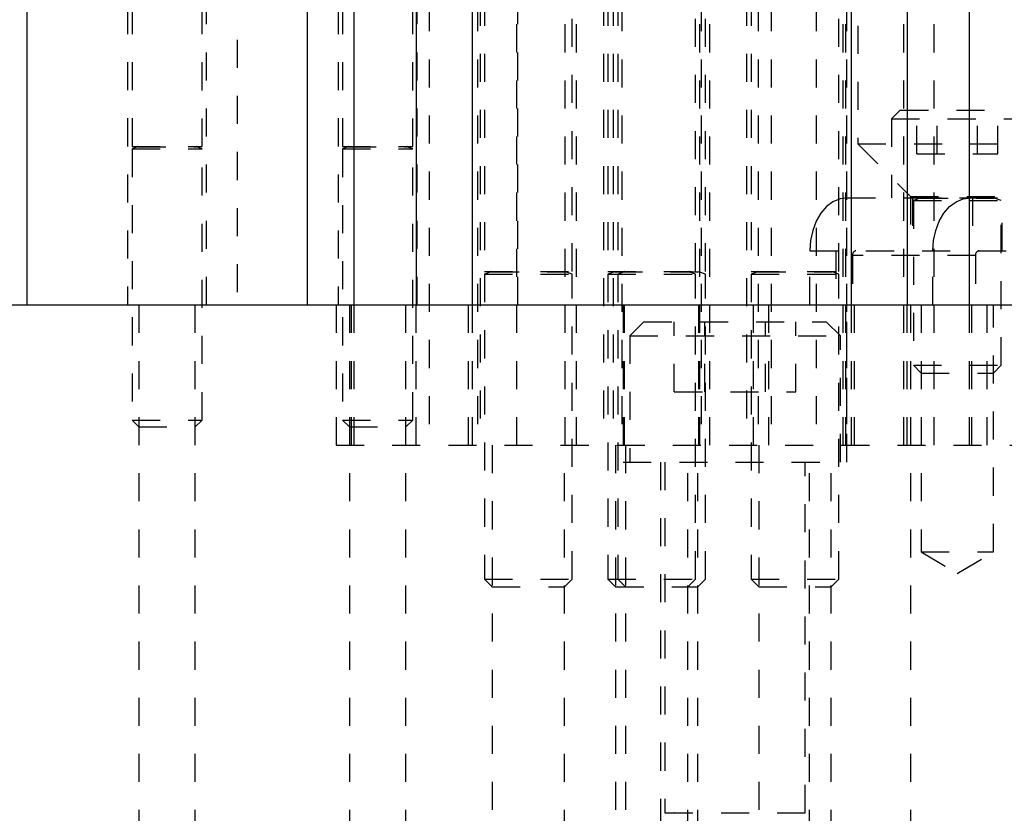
# Model space of a CAD drawing. Header units: inches. Extents: x 1907 to 2452, y -210 to -54.
# Tile 6 of 256: x 1917.33 to 1920.84, y -169.08 to -166.25. Entities that reach past the tile are written whole.
import ezdxf

# ---------------------------------------------------------------- set-up
doc = ezdxf.new("R2010")
doc.units = ezdxf.units.IN
doc.header["$LTSCALE"] = 0.5
doc.header["$MEASUREMENT"] = 0
doc.linetypes.add('HIDDEN', pattern=[0.225, 0.15, -0.075])
doc.layers.add('SID-M-H', color=4, linetype='HIDDEN')
doc.layers.add('SID-M-S', color=105, linetype='Continuous')

msp = doc.modelspace()

# ---------------------------------------------------------------- linework, layer by layer
at = {"layer": 'SID-M-H'}
for p, q in [((1920.31376, -164.26851), (1920.31376, -166.69001)), ((1918.78645, -164.38851), (1918.78645, -167.76351)), ((1918.9582, -164.38851), (1918.9582, -167.76351)), ((1919.09895, -167.76351), (1919.09895, -164.38851)), ((1919.2707, -167.76351), (1919.2707, -164.38851)), ((1919.47303, -164.38851), (1919.47303, -167.76351)), ((1919.75587, -164.38851), (1919.75587, -167.76351)), ((1919.9582, -164.38851), (1919.9582, -167.76351)), ((1920.00485, -164.38851), (1920.00485, -167.76351)), ((1920.16531, -164.38851), (1920.16531, -167.76351)), ((1920.2707, -167.76351), (1920.2707, -164.38851)), ((1920.27286, -164.38851), (1920.27286, -167.76351)), ((1920.47781, -167.76351), (1920.47781, -164.38851)), ((1920.58536, -167.76351), (1920.58536, -164.38851)), ((1918.96745, -164.76851), (1918.96745, -167.76351)), ((1918.9832, -164.76851), (1918.9832, -167.1439)), ((1919.2957, -167.1439), (1919.2957, -164.76851)), ((1919.31145, -167.76351), (1919.31145, -164.76851)), ((1919.40709, -164.76851), (1919.40709, -167.76351)), ((1919.42284, -164.76851), (1919.42284, -167.1439)), ((1919.44245, -164.76851), (1919.44245, -167.76351)), ((1919.4582, -164.76851), (1919.4582, -167.1439)), ((1919.73534, -167.1439), (1919.73534, -164.76851)), ((1919.75109, -167.76351), (1919.75109, -164.76851)), ((1919.7707, -167.1439), (1919.7707, -164.76851)), ((1919.78645, -167.76351), (1919.78645, -164.76851)), ((1919.91745, -164.76851), (1919.91745, -167.76351)), ((1919.9332, -164.76851), (1919.9332, -167.1439)), ((1920.2457, -167.1439), (1920.2457, -164.76851)), ((1920.26145, -167.76351), (1920.26145, -164.76851)), ((1918.10264, -164.91851), (1918.10264, -167.26351)), ((1919.10264, -167.26351), (1919.10264, -164.91851)), ((1917.71214, -165.19851), (1917.71214, -167.26351)), ((1917.72764, -165.19851), (1917.72764, -166.6989)), ((1917.97764, -166.6989), (1917.97764, -165.19851)), ((1917.99314, -167.26351), (1917.99314, -165.19851)), ((1918.46214, -165.19851), (1918.46214, -167.26351)), ((1918.47764, -165.19851), (1918.47764, -166.6989)), ((1918.72764, -166.6989), (1918.72764, -165.19851)), ((1918.74314, -167.26351), (1918.74314, -165.19851)), ((1920.46473, -166.56901), (1920.43348, -166.60026)), ((1920.46473, -166.56901), (1920.87098, -166.56901)), ((1920.52351, -166.72526), (1920.52351, -166.56901)), ((1920.59568, -166.72526), (1920.59568, -166.56901)), ((1920.74002, -166.72526), (1920.74002, -166.56901)), ((1920.81219, -166.72526), (1920.81219, -166.56901)), ((1920.43348, -166.60026), (1920.90223, -166.60026)), ((1920.43348, -166.60026), (1920.43348, -166.88151)), ((1920.31376, -166.69001), (1923.93876, -166.69001)), ((1920.31376, -166.69001), (1920.50126, -166.87751)), ((1917.72764, -166.6989), (1917.97764, -166.6989)), ((1917.74794, -166.70043), (1917.72764, -166.70782)), ((1917.72764, -166.70782), (1917.97764, -166.70782)), ((1917.72764, -166.70782), (1917.72764, -167.67401)), ((1917.74794, -166.70043), (1917.95555, -166.70043)), ((1917.97764, -166.70782), (1917.95733, -166.70043)), ((1917.97764, -167.67401), (1917.97764, -166.70782)), ((1918.47764, -166.6989), (1918.72764, -166.6989)), ((1918.49794, -166.70043), (1918.47764, -166.70782)), ((1918.47764, -166.70782), (1918.72764, -166.70782)), ((1918.47764, -166.70782), (1918.47764, -167.67401)), ((1918.49794, -166.70043), (1918.70555, -166.70043)), ((1918.72764, -166.70782), (1918.70733, -166.70043)), ((1918.72764, -167.67401), (1918.72764, -166.70782)), ((1920.52351, -166.72526), (1920.81219, -166.72526)), ((1920.22497, -166.8959), (1920.20187, -166.91336)), ((1920.25004, -166.88514), (1920.22497, -166.8959)), ((1920.27611, -166.88151), (1920.25004, -166.88514)), ((1920.27611, -166.88151), (1921.1605, -166.88151)), ((1920.50126, -166.87751), (1923.75126, -166.87751)), ((1920.50126, -166.87751), (1920.50126, -167.07051)), ((1920.50835, -166.88151), (1920.50835, -167.07051)), ((1920.5116, -166.88151), (1920.5116, -166.8819)), ((1920.5116, -166.8819), (1920.8241, -166.8819)), ((1920.53516, -166.88343), (1920.5116, -166.892)), ((1920.5116, -166.892), (1920.8241, -166.892)), ((1920.5116, -166.892), (1920.5116, -167.47876)), ((1920.53516, -166.88343), (1920.79874, -166.88343)), ((1920.64027, -166.91336), (1920.66338, -166.8959)), ((1920.66338, -166.8959), (1920.68845, -166.88514)), ((1920.68845, -166.88514), (1920.71452, -166.88151)), ((1920.72209, -166.88151), (1920.72209, -167.07051)), ((1920.8241, -166.892), (1920.80055, -166.88343)), ((1920.8241, -166.8819), (1920.8241, -166.88151)), ((1920.8241, -167.47876), (1920.8241, -166.892)), ((1920.82735, -167.07051), (1920.82735, -166.88151)), ((1920.18161, -166.93687), (1920.16499, -166.96551)), ((1920.20187, -166.91336), (1920.18161, -166.93687)), ((1920.6034, -166.96551), (1920.62002, -166.93687)), ((1920.62002, -166.93687), (1920.64027, -166.91336)), ((1920.16499, -166.96551), (1920.15264, -166.99818)), ((1920.59105, -166.99818), (1920.6034, -166.96551)), ((1920.15264, -166.99818), (1920.14504, -167.03364)), ((1920.58345, -167.03364), (1920.59105, -166.99818)), ((1920.14504, -167.03364), (1920.14247, -167.07051)), ((1920.58088, -167.07051), (1920.58345, -167.03364)), ((1920.14247, -167.26351), (1920.14247, -167.07051)), ((1920.14247, -167.07051), (1923.22646, -167.07051)), ((1920.23476, -167.07051), (1920.23476, -167.26351)), ((1920.58088, -167.26351), (1920.58088, -167.07051)), ((1920.2945, -167.08801), (1920.2945, -167.26351)), ((1920.73291, -167.08801), (1920.2945, -167.08801)), ((1920.73291, -167.08801), (1920.73291, -167.26351)), ((1918.9832, -167.1439), (1919.2957, -167.1439)), ((1919.00675, -167.14543), (1918.9832, -167.154)), ((1919.00675, -167.14543), (1919.27034, -167.14543)), ((1919.2957, -167.154), (1919.27214, -167.14543)), ((1919.42284, -167.1439), (1919.7707, -167.1439)), ((1919.4464, -167.14543), (1919.42284, -167.154)), ((1919.4464, -167.14543), (1919.74534, -167.14543)), ((1919.48175, -167.14543), (1919.4582, -167.154)), ((1919.73534, -167.154), (1919.71179, -167.14543)), ((1919.7707, -167.154), (1919.74714, -167.14543)), ((1919.9332, -167.1439), (1920.2457, -167.1439)), ((1919.95675, -167.14543), (1919.9332, -167.154)), ((1919.95675, -167.14543), (1920.22034, -167.14543)), ((1920.2457, -167.154), (1920.22214, -167.14543)), ((1918.9832, -167.154), (1919.2957, -167.154)), ((1918.9832, -167.154), (1918.9832, -168.24076)), ((1919.2957, -168.24076), (1919.2957, -167.154)), ((1919.42284, -167.154), (1919.7707, -167.154)), ((1919.42284, -167.154), (1919.42284, -168.24076)), ((1919.4582, -167.154), (1919.4582, -168.24076)), ((1919.73534, -168.24076), (1919.73534, -167.154)), ((1919.7707, -168.24076), (1919.7707, -167.154)), ((1919.9332, -167.154), (1920.2457, -167.154)), ((1919.9332, -167.154), (1919.9332, -168.24076)), ((1920.2457, -168.24076), (1920.2457, -167.154)), ((1917.75214, -167.26351), (1917.75214, -169.76351)), ((1917.95314, -169.76351), (1917.95314, -167.26351)), ((1918.45468, -167.26351), (1918.45468, -167.76351)), ((1918.50214, -167.26351), (1918.50214, -169.76351)), ((1918.50959, -167.76351), (1918.50959, -167.26351)), ((1918.51843, -167.26351), (1918.51843, -167.76351)), ((1918.70314, -169.76351), (1918.70314, -167.26351)), ((1918.73945, -167.76351), (1918.73945, -167.26351)), ((1918.92695, -167.76351), (1918.92695, -167.26351)), ((1918.93945, -167.26351), (1918.93945, -167.76351)), ((1919.47776, -167.26351), (1919.47776, -167.82351)), ((1919.48187, -167.76351), (1919.48187, -167.26351)), ((1919.74703, -167.76351), (1919.74703, -167.26351)), ((1919.94109, -167.26351), (1919.94109, -167.76351)), ((1919.99601, -167.76351), (1919.99601, -167.26351)), ((1920.27476, -167.82351), (1920.27476, -167.26351)), ((1920.28945, -167.26351), (1920.28945, -167.76351)), ((1920.30195, -167.76351), (1920.30195, -167.26351)), ((1920.48945, -167.76351), (1920.48945, -167.26351)), ((1920.50126, -167.26351), (1920.50126, -169.76351)), ((1920.53935, -167.26351), (1920.53935, -168.14351)), ((1920.71046, -167.26351), (1920.71046, -167.76351)), ((1920.7193, -167.76351), (1920.7193, -167.26351)), ((1920.77422, -167.76351), (1920.77422, -167.26351)), ((1920.79635, -168.14351), (1920.79635, -167.26351)), ((1919.55126, -167.32351), (1919.50126, -167.37351)), ((1919.55126, -167.32351), (1920.20126, -167.32351)), ((1919.65975, -167.57351), (1919.65975, -167.32351)), ((1919.76801, -167.57351), (1919.76801, -167.32351)), ((1919.98451, -167.57351), (1919.98451, -167.32351)), ((1920.09277, -167.57351), (1920.09277, -167.32351)), ((1920.25126, -167.37351), (1920.20126, -167.32351)), ((1919.50126, -167.37351), (1920.25126, -167.37351)), ((1919.50126, -167.37351), (1919.50126, -167.82351)), ((1920.25126, -167.82351), (1920.25126, -167.37351)), ((1920.5116, -167.47876), (1920.8241, -167.47876)), ((1920.5116, -167.47876), (1920.53935, -167.50651)), ((1920.79635, -167.50651), (1920.8241, -167.47876)), ((1920.53935, -167.50651), (1920.79635, -167.50651)), ((1919.65975, -167.57351), (1920.09277, -167.57351)), ((1917.72764, -167.67401), (1917.97764, -167.67401)), ((1917.72764, -167.67401), (1917.75214, -167.69851)), ((1917.95314, -167.69851), (1917.97764, -167.67401)), ((1918.47764, -167.67401), (1918.72764, -167.67401)), ((1918.47764, -167.67401), (1918.50214, -167.69851)), ((1918.70314, -167.69851), (1918.72764, -167.67401)), ((1917.75214, -167.69851), (1917.95314, -167.69851)), ((1918.50214, -167.69851), (1918.70314, -167.69851)), ((1918.45468, -167.76351), (1921.14506, -167.76351)), ((1919.01095, -167.76351), (1919.01095, -169.76351)), ((1919.26795, -169.76351), (1919.26795, -167.76351)), ((1919.45059, -167.76351), (1919.45059, -169.76351)), ((1919.48595, -167.76351), (1919.48595, -169.76351)), ((1919.70759, -169.76351), (1919.70759, -167.76351)), ((1919.74295, -169.76351), (1919.74295, -167.76351)), ((1919.96095, -167.76351), (1919.96095, -169.76351)), ((1920.21795, -169.76351), (1920.21795, -167.76351)), ((1919.47776, -167.82351), (1920.27476, -167.82351)), ((1919.61076, -167.82351), (1919.61076, -169.76351)), ((1919.62626, -167.82351), (1919.62626, -169.0739)), ((1920.12626, -169.0739), (1920.12626, -167.82351)), ((1920.14176, -169.76351), (1920.14176, -167.82351)), ((1920.53935, -168.14351), (1920.79635, -168.14351)), ((1920.53935, -168.14351), (1920.66785, -168.22072)), ((1920.66785, -168.22072), (1920.79635, -168.14351)), ((1918.9832, -168.24076), (1919.2957, -168.24076)), ((1918.9832, -168.24076), (1919.01095, -168.26851)), ((1919.01095, -168.26851), (1919.26795, -168.26851)), ((1919.26795, -168.26851), (1919.2957, -168.24076)), ((1919.42284, -168.24076), (1919.7707, -168.24076)), ((1919.42284, -168.24076), (1919.45059, -168.26851)), ((1919.45059, -168.26851), (1919.74295, -168.26851)), ((1919.4582, -168.24076), (1919.48595, -168.26851)), ((1919.70759, -168.26851), (1919.73534, -168.24076)), ((1919.74295, -168.26851), (1919.7707, -168.24076)), ((1919.9332, -168.24076), (1920.2457, -168.24076)), ((1919.9332, -168.24076), (1919.96095, -168.26851)), ((1919.96095, -168.26851), (1920.21795, -168.26851)), ((1920.21795, -168.26851), (1920.2457, -168.24076)), ((1919.62626, -169.0739), (1920.12626, -169.0739))]:
    msp.add_line(p, q, dxfattribs=at)
for centre, radius, start, end in [((1917.74767, -166.69969), 0.000787, 290, 90), ((1917.9576, -166.69969), 0.000787, 90, 250), ((1918.49767, -166.69969), 0.000787, 290, 90), ((1918.7076, -166.69969), 0.000787, 90, 250), ((1920.53489, -166.88269), 0.000787, 290, 90), ((1920.80082, -166.88269), 0.000787, 90, 250), ((1920.30997, -167.08582), 0.01562, 101.42175, 188.04947), ((1920.74837, -167.08582), 0.01562, 101.42175, 188.04947), ((1919.00648, -167.14469), 0.000787, 290, 90), ((1919.27241, -167.14469), 0.000787, 90, 250), ((1919.44613, -167.14469), 0.000787, 290, 90), ((1919.48148, -167.14469), 0.000787, 290, 90), ((1919.71206, -167.14469), 0.000787, 90, 250), ((1919.74741, -167.14469), 0.000787, 90, 250), ((1919.95648, -167.14469), 0.000787, 290, 90), ((1920.22241, -167.14469), 0.000787, 90, 250), ((1919.66084, -169.07469), 0.000787, 290, 90), ((1920.09168, -169.07469), 0.000787, 90, 250)]:
    msp.add_arc(centre, radius, start, end, dxfattribs=at)
at = {"layer": 'SID-M-S'}
for p, q in [((1918.51843, -164.88851), (1918.51843, -167.26351)), ((1918.73945, -164.88851), (1918.73945, -167.26351)), ((1918.93945, -164.88851), (1918.93945, -167.26351)), ((1920.28945, -164.88851), (1920.28945, -167.26351)), ((1920.48945, -164.88851), (1920.48945, -167.26351)), ((1917.35264, -164.91851), (1917.35264, -167.26351)), ((1918.35264, -167.26351), (1918.35264, -164.91851)), ((1920.71046, -165.28529), (1920.71046, -167.26351)), ((1911.12626, -167.26351), (1945.38626, -167.26351))]:
    msp.add_line(p, q, dxfattribs=at)

doc.saveas('drawing.dxf')
